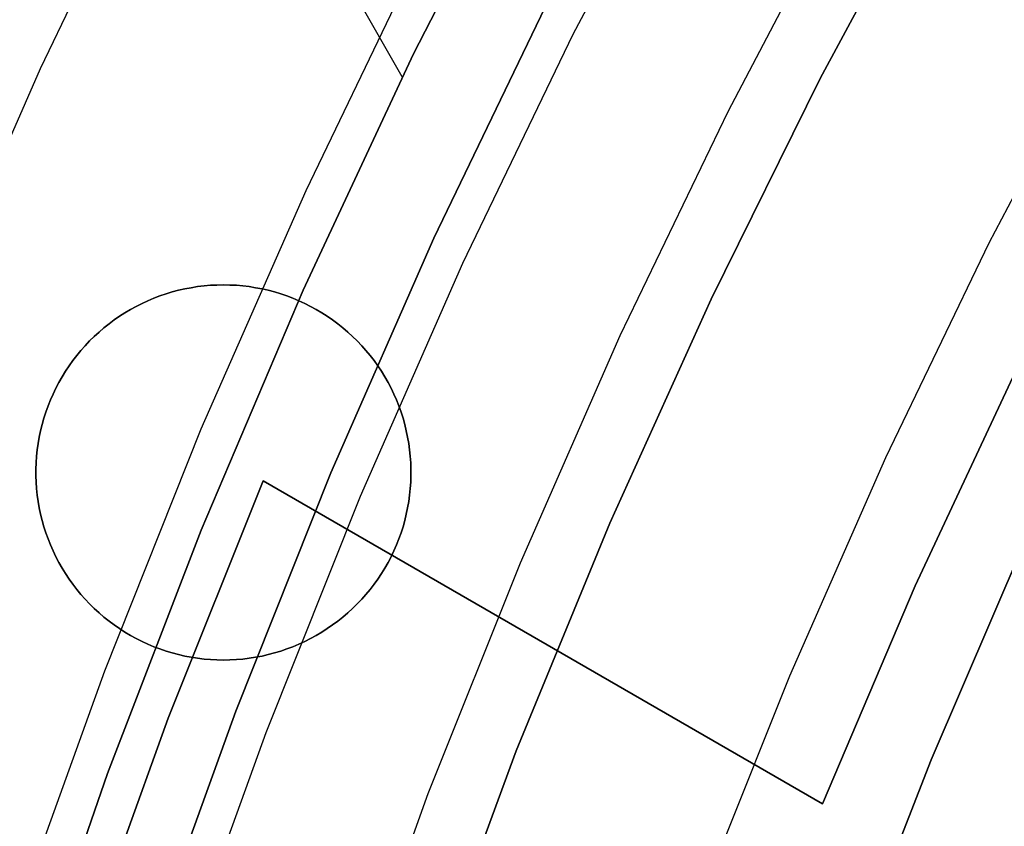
# Model space of a CAD drawing. Header units: millimetres. Extents: x 8929 to 10091, y -2708 to -1691.
# Tile 55 of 196: x 9462.42 to 9468.99, y -2041.34 to -2035.96. Entities that reach past the tile are written whole.
import ezdxf

# ---------------------------------------------------------------- set-up
doc = ezdxf.new("R2010")
doc.units = ezdxf.units.MM
for name, color, linetype in [('1', 7, 'Continuous'), ('COLOR EXT', 7, 'Continuous'), ('luz', 7, 'Continuous'), ('PLASTICO NEGRO', 7, 'Continuous')]:
    doc.layers.add(name, color=color, linetype=linetype)

msp = doc.modelspace()

# ---------------------------------------------------------------- linework, layer by layer
at = {"layer": '1', "color": 7, "true_color": 0xffffff}
for p, q in [((9464.9741, -2036.3414, 34.8035), (9450.9685, -2011.8269, 34.8035)), ((9465.8382, -2034.6397, 70.9035), (9465.0488, -2036.1877, 70.9035)), ((9465.0488, -2036.1877, 76.4035), (9465.8382, -2034.6397, 76.4035)), ((9465.8382, -2034.6397, 34.8035), (9465.0488, -2036.1877, 34.8035)), ((9465.0488, -2036.1877, 42.8035), (9465.8382, -2034.6397, 42.8035)), ((9465.0488, -2036.1877, 73.6535), (9465.8382, -2034.6397, 73.6535)), ((9465.0488, -2036.1877, 38.8035), (9465.8382, -2034.6397, 38.8035)), ((9465.1849, -2037.4165, 69.7042), (9465.9263, -2035.8769, 69.7042)), ((9465.1849, -2037.4165, 53.1532), (9465.9263, -2035.8769, 53.1532)), ((9465.9263, -2035.8769, 61.4287), (9465.1849, -2037.4165, 61.4287)), ((9465.0488, -2036.1877, 70.9035), (9464.3138, -2037.7622, 70.9035)), ((9464.3138, -2037.7622, 76.4035), (9465.0488, -2036.1877, 76.4035)), ((9465.0488, -2036.1877, 34.8035), (9464.3138, -2037.7622, 34.8035)), ((9464.3138, -2037.7622, 42.8035), (9465.0488, -2036.1877, 42.8035)), ((9464.3138, -2037.7622, 73.6535), (9465.0488, -2036.1877, 73.6535)), ((9464.3138, -2037.7622, 38.8035), (9465.0488, -2036.1877, 38.8035)), ((9464.4971, -2038.9807, 69.7042), (9465.1849, -2037.4165, 69.7042)), ((9464.4971, -2038.9807, 53.1532), (9465.1849, -2037.4165, 53.1532)), ((9465.1849, -2037.4165, 61.4287), (9464.4971, -2038.9807, 61.4287)), ((9464.3138, -2037.7622, 70.9035), (9463.6339, -2039.3613, 70.9035)), ((9463.6339, -2039.3613, 76.4035), (9464.3138, -2037.7622, 76.4035)), ((9464.3138, -2037.7622, 34.8035), (9463.6339, -2039.3613, 34.8035)), ((9463.6339, -2039.3613, 42.8035), (9464.3138, -2037.7622, 42.8035)), ((9463.6339, -2039.3613, 73.6535), (9464.3138, -2037.7622, 73.6535)), ((9463.6339, -2039.3613, 38.8035), (9464.3138, -2037.7622, 38.8035)), ((9469.0595, -2038.3043, 206.5665), (9468.3921, -2039.7338, 206.5665)), ((9468.3921, -2039.7338, 208.3851), (9469.0595, -2038.3043, 208.3851)), ((9469.0595, -2038.3043, 207.4758), (9468.3921, -2039.7338, 207.4758)), ((9464.0459, -2039.0328, 206.5665), (9463.4141, -2040.616, 206.5665)), ((9463.4141, -2040.616, 208.3851), (9464.0459, -2039.0328, 208.3851)), ((9464.0459, -2039.0328, 207.4758), (9463.4141, -2040.616, 207.4758)), ((9463.8636, -2040.5678, 69.7042), (9464.4971, -2038.9807, 69.7042)), ((9463.8636, -2040.5678, 53.1532), (9464.4971, -2038.9807, 53.1532)), ((9464.4971, -2038.9807, 61.4287), (9463.8636, -2040.5678, 61.4287)), ((9467.7746, -2041.1855, 206.5665), (9464.0459, -2039.0328, 206.5665)), ((9464.0459, -2039.0328, 208.3851), (9467.7746, -2041.1855, 208.3851)), ((9464.0459, -2039.0328, 208.3851), (9464.0459, -2039.0328, 206.5665)), ((9467.7746, -2041.1855, 207.4758), (9464.0459, -2039.0328, 207.4758)), ((9463.6339, -2039.3613, 70.9035), (9463.01, -2040.983, 70.9035)), ((9463.01, -2040.983, 76.4035), (9463.6339, -2039.3613, 76.4035)), ((9463.6339, -2039.3613, 34.8035), (9463.01, -2040.983, 34.8035)), ((9463.01, -2040.983, 42.8035), (9463.6339, -2039.3613, 42.8035)), ((9463.01, -2040.983, 73.6535), (9463.6339, -2039.3613, 73.6535)), ((9463.01, -2040.983, 38.8035), (9463.6339, -2039.3613, 38.8035)), ((9468.3921, -2039.7338, 206.5665), (9467.7746, -2041.1855, 206.5665)), ((9467.7746, -2041.1855, 208.3851), (9468.3921, -2039.7338, 208.3851)), ((9468.3921, -2039.7338, 207.4758), (9467.7746, -2041.1855, 207.4758)), ((9465.9103, -2040.1091, 206.5665), (9465.9103, -2040.1091, 208.3851)), ((9463.2853, -2042.1758, 69.7042), (9463.8636, -2040.5678, 69.7042)), ((9463.2853, -2042.1758, 53.1532), (9463.8636, -2040.5678, 53.1532)), ((9463.8636, -2040.5678, 61.4287), (9463.2853, -2042.1758, 61.4287)), ((9463.4141, -2040.616, 206.5665), (9462.8369, -2042.2198, 206.5665)), ((9462.8369, -2042.2198, 208.3851), (9463.4141, -2040.616, 208.3851)), ((9463.4141, -2040.616, 207.4758), (9462.8369, -2042.2198, 207.4758)), ((9463.01, -2040.983, 70.9035), (9462.4428, -2042.6255, 70.9035)), ((9462.4428, -2042.6255, 76.4035), (9463.01, -2040.983, 76.4035)), ((9463.01, -2040.983, 34.8035), (9462.4428, -2042.6255, 34.8035)), ((9462.4428, -2042.6255, 42.8035), (9463.01, -2040.983, 42.8035)), ((9462.4428, -2042.6255, 73.6535), (9463.01, -2040.983, 73.6535)), ((9462.4428, -2042.6255, 38.8035), (9463.01, -2040.983, 38.8035)), ((9467.7746, -2041.1855, 206.5665), (9467.7746, -2041.1855, 208.3851))]:
    msp.add_line(p, q, dxfattribs=at)
at = {"layer": '1', "color": 7, "true_color": 0xf4f4f4}
for p, q in [((9468.497, -2040.8915, 206.5665), (9469.1103, -2039.4643, 206.5665)), ((9469.1103, -2039.4643, 208.3851), (9468.497, -2040.8915, 208.3851)), ((9468.497, -2040.8915, 207.4758), (9469.1103, -2039.4643, 207.4758)), ((9467.9332, -2042.3391, 206.5665), (9468.497, -2040.8915, 206.5665)), ((9468.497, -2040.8915, 208.3851), (9467.9332, -2042.3391, 208.3851)), ((9467.9332, -2042.3391, 207.4758), (9468.497, -2040.8915, 207.4758))]:
    msp.add_line(p, q, dxfattribs=at)
at = {"layer": 'COLOR EXT', "color": 30, "true_color": 0xff8d00}
for p, q in [((9463.3999, -2037.7874, 19.5035), (9463.359, -2037.8013, 19.5035)), ((9463.359, -2037.8013, 21.6035), (9463.3999, -2037.7874, 21.6035)), ((9463.3999, -2037.7874, 20.5535), (9463.359, -2037.8013, 20.5535)), ((9463.4412, -2037.7749, 19.5035), (9463.3999, -2037.7874, 19.5035)), ((9463.3999, -2037.7874, 21.6035), (9463.4412, -2037.7749, 21.6035)), ((9463.4412, -2037.7749, 20.5535), (9463.3999, -2037.7874, 20.5535)), ((9463.4829, -2037.7638, 19.5035), (9463.4412, -2037.7749, 19.5035)), ((9463.4412, -2037.7749, 21.6035), (9463.4829, -2037.7638, 21.6035)), ((9463.4829, -2037.7638, 20.5535), (9463.4412, -2037.7749, 20.5535)), ((9463.525, -2037.7542, 19.5035), (9463.4829, -2037.7638, 19.5035)), ((9463.4829, -2037.7638, 21.6035), (9463.525, -2037.7542, 21.6035)), ((9463.525, -2037.7542, 20.5535), (9463.4829, -2037.7638, 20.5535)), ((9463.5673, -2037.7461, 19.5035), (9463.525, -2037.7542, 19.5035)), ((9463.525, -2037.7542, 21.6035), (9463.5673, -2037.7461, 21.6035)), ((9463.5673, -2037.7461, 20.5535), (9463.525, -2037.7542, 20.5535)), ((9463.61, -2037.7394, 19.5035), (9463.5673, -2037.7461, 19.5035)), ((9463.5673, -2037.7461, 21.6035), (9463.61, -2037.7394, 21.6035)), ((9463.61, -2037.7394, 20.5535), (9463.5673, -2037.7461, 20.5535)), ((9463.6528, -2037.7342, 19.5035), (9463.61, -2037.7394, 19.5035)), ((9463.61, -2037.7394, 21.6035), (9463.6528, -2037.7342, 21.6035)), ((9463.6528, -2037.7342, 20.5535), (9463.61, -2037.7394, 20.5535)), ((9463.6958, -2037.7305, 19.5035), (9463.6528, -2037.7342, 19.5035)), ((9463.6528, -2037.7342, 21.6035), (9463.6958, -2037.7305, 21.6035)), ((9463.6958, -2037.7305, 20.5535), (9463.6528, -2037.7342, 20.5535)), ((9463.7389, -2037.7283, 19.5035), (9463.6958, -2037.7305, 19.5035)), ((9463.6958, -2037.7305, 21.6035), (9463.7389, -2037.7283, 21.6035)), ((9463.7389, -2037.7283, 20.5535), (9463.6958, -2037.7305, 20.5535)), ((9463.782, -2037.7275, 19.5035), (9463.7389, -2037.7283, 19.5035)), ((9463.7389, -2037.7283, 21.6035), (9463.782, -2037.7275, 21.6035)), ((9463.782, -2037.7275, 20.5535), (9463.7389, -2037.7283, 20.5535)), ((9463.8252, -2037.7283, 19.5035), (9463.782, -2037.7275, 19.5035)), ((9463.782, -2037.7275, 21.6035), (9463.8252, -2037.7283, 21.6035)), ((9463.782, -2037.7275, 19.5035), (9463.782, -2037.7275, 21.6035)), ((9463.8252, -2037.7283, 20.5535), (9463.782, -2037.7275, 20.5535)), ((9463.8683, -2037.7305, 19.5035), (9463.8252, -2037.7283, 19.5035)), ((9463.8252, -2037.7283, 21.6035), (9463.8683, -2037.7305, 21.6035)), ((9463.8683, -2037.7305, 20.5535), (9463.8252, -2037.7283, 20.5535)), ((9463.9113, -2037.7342, 19.5035), (9463.8683, -2037.7305, 19.5035)), ((9463.8683, -2037.7305, 21.6035), (9463.9113, -2037.7342, 21.6035)), ((9463.9113, -2037.7342, 20.5535), (9463.8683, -2037.7305, 20.5535)), ((9463.9541, -2037.7394, 19.5035), (9463.9113, -2037.7342, 19.5035)), ((9463.9113, -2037.7342, 21.6035), (9463.9541, -2037.7394, 21.6035)), ((9463.9541, -2037.7394, 20.5535), (9463.9113, -2037.7342, 20.5535)), ((9463.9967, -2037.7461, 19.5035), (9463.9541, -2037.7394, 19.5035)), ((9463.9541, -2037.7394, 21.6035), (9463.9967, -2037.7461, 21.6035)), ((9463.9967, -2037.7461, 20.5535), (9463.9541, -2037.7394, 20.5535)), ((9464.0391, -2037.7542, 19.5035), (9463.9967, -2037.7461, 19.5035)), ((9463.9967, -2037.7461, 21.6035), (9464.0391, -2037.7542, 21.6035)), ((9464.0391, -2037.7542, 20.5535), (9463.9967, -2037.7461, 20.5535)), ((9464.0812, -2037.7638, 19.5035), (9464.0391, -2037.7542, 19.5035)), ((9464.0391, -2037.7542, 21.6035), (9464.0812, -2037.7638, 21.6035)), ((9464.0812, -2037.7638, 20.5535), (9464.0391, -2037.7542, 20.5535)), ((9464.1229, -2037.7749, 19.5035), (9464.0812, -2037.7638, 19.5035)), ((9464.0812, -2037.7638, 21.6035), (9464.1229, -2037.7749, 21.6035)), ((9464.1229, -2037.7749, 20.5535), (9464.0812, -2037.7638, 20.5535)), ((9464.1642, -2037.7874, 19.5035), (9464.1229, -2037.7749, 19.5035)), ((9464.1229, -2037.7749, 21.6035), (9464.1642, -2037.7874, 21.6035)), ((9464.1642, -2037.7874, 20.5535), (9464.1229, -2037.7749, 20.5535)), ((9464.205, -2037.8013, 19.5035), (9464.1642, -2037.7874, 19.5035)), ((9464.1642, -2037.7874, 21.6035), (9464.205, -2037.8013, 21.6035)), ((9464.205, -2037.8013, 20.5535), (9464.1642, -2037.7874, 20.5535)), ((9463.2397, -2037.8513, 19.5035), (9463.2011, -2037.8707, 19.5035)), ((9463.2011, -2037.8707, 21.6035), (9463.2397, -2037.8513, 21.6035)), ((9463.2397, -2037.8513, 20.5535), (9463.2011, -2037.8707, 20.5535)), ((9463.2789, -2037.8333, 19.5035), (9463.2397, -2037.8513, 19.5035)), ((9463.2397, -2037.8513, 21.6035), (9463.2789, -2037.8333, 21.6035)), ((9463.2789, -2037.8333, 20.5535), (9463.2397, -2037.8513, 20.5535)), ((9463.3187, -2037.8166, 19.5035), (9463.2789, -2037.8333, 19.5035)), ((9463.2789, -2037.8333, 21.6035), (9463.3187, -2037.8166, 21.6035)), ((9463.3187, -2037.8166, 20.5535), (9463.2789, -2037.8333, 20.5535)), ((9463.359, -2037.8013, 19.5035), (9463.3187, -2037.8166, 19.5035)), ((9463.3187, -2037.8166, 21.6035), (9463.359, -2037.8013, 21.6035)), ((9463.359, -2037.8013, 20.5535), (9463.3187, -2037.8166, 20.5535)), ((9464.2454, -2037.8166, 19.5035), (9464.205, -2037.8013, 19.5035)), ((9464.205, -2037.8013, 21.6035), (9464.2454, -2037.8166, 21.6035)), ((9464.2454, -2037.8166, 20.5535), (9464.205, -2037.8013, 20.5535)), ((9464.2852, -2037.8333, 19.5035), (9464.2454, -2037.8166, 19.5035)), ((9464.2454, -2037.8166, 21.6035), (9464.2852, -2037.8333, 21.6035)), ((9464.2852, -2037.8333, 20.5535), (9464.2454, -2037.8166, 20.5535)), ((9464.3244, -2037.8513, 19.5035), (9464.2852, -2037.8333, 19.5035)), ((9464.2852, -2037.8333, 21.6035), (9464.3244, -2037.8513, 21.6035)), ((9464.3244, -2037.8513, 20.5535), (9464.2852, -2037.8333, 20.5535)), ((9464.3629, -2037.8707, 19.5035), (9464.3244, -2037.8513, 19.5035)), ((9464.3244, -2037.8513, 21.6035), (9464.3629, -2037.8707, 21.6035)), ((9464.3629, -2037.8707, 20.5535), (9464.3244, -2037.8513, 20.5535)), ((9463.1261, -2037.9134, 19.5035), (9463.0898, -2037.9367, 19.5035)), ((9463.0898, -2037.9367, 21.6035), (9463.1261, -2037.9134, 21.6035)), ((9463.1261, -2037.9134, 20.5535), (9463.0898, -2037.9367, 20.5535)), ((9463.1633, -2037.8914, 19.5035), (9463.1261, -2037.9134, 19.5035)), ((9463.1261, -2037.9134, 21.6035), (9463.1633, -2037.8914, 21.6035)), ((9463.1633, -2037.8914, 20.5535), (9463.1261, -2037.9134, 20.5535)), ((9463.2011, -2037.8707, 19.5035), (9463.1633, -2037.8914, 19.5035)), ((9463.1633, -2037.8914, 21.6035), (9463.2011, -2037.8707, 21.6035)), ((9463.2011, -2037.8707, 20.5535), (9463.1633, -2037.8914, 20.5535)), ((9464.4008, -2037.8914, 19.5035), (9464.3629, -2037.8707, 19.5035)), ((9464.3629, -2037.8707, 21.6035), (9464.4008, -2037.8914, 21.6035)), ((9464.4008, -2037.8914, 20.5535), (9464.3629, -2037.8707, 20.5535)), ((9464.4379, -2037.9134, 19.5035), (9464.4008, -2037.8914, 19.5035)), ((9464.4008, -2037.8914, 21.6035), (9464.4379, -2037.9134, 21.6035)), ((9464.4379, -2037.9134, 20.5535), (9464.4008, -2037.8914, 20.5535)), ((9464.4742, -2037.9367, 19.5035), (9464.4379, -2037.9134, 19.5035)), ((9464.4379, -2037.9134, 21.6035), (9464.4742, -2037.9367, 21.6035)), ((9464.4742, -2037.9367, 20.5535), (9464.4379, -2037.9134, 20.5535)), ((9463.0197, -2037.9869, 19.5035), (9462.9859, -2038.0138, 19.5035)), ((9462.9859, -2038.0138, 21.6035), (9463.0197, -2037.9869, 21.6035)), ((9463.0197, -2037.9869, 20.5535), (9462.9859, -2038.0138, 20.5535)), ((9463.0543, -2037.9612, 19.5035), (9463.0197, -2037.9869, 19.5035)), ((9463.0197, -2037.9869, 21.6035), (9463.0543, -2037.9612, 21.6035)), ((9463.0543, -2037.9612, 20.5535), (9463.0197, -2037.9869, 20.5535)), ((9463.0898, -2037.9367, 19.5035), (9463.0543, -2037.9612, 19.5035)), ((9463.0543, -2037.9612, 21.6035), (9463.0898, -2037.9367, 21.6035)), ((9463.0898, -2037.9367, 20.5535), (9463.0543, -2037.9612, 20.5535)), ((9464.5098, -2037.9612, 19.5035), (9464.4742, -2037.9367, 19.5035)), ((9464.4742, -2037.9367, 21.6035), (9464.5098, -2037.9612, 21.6035)), ((9464.5098, -2037.9612, 20.5535), (9464.4742, -2037.9367, 20.5535)), ((9464.5444, -2037.9869, 19.5035), (9464.5098, -2037.9612, 19.5035)), ((9464.5098, -2037.9612, 21.6035), (9464.5444, -2037.9869, 21.6035)), ((9464.5444, -2037.9869, 20.5535), (9464.5098, -2037.9612, 20.5535)), ((9464.5781, -2038.0138, 19.5035), (9464.5444, -2037.9869, 19.5035)), ((9464.5444, -2037.9869, 21.6035), (9464.5781, -2038.0138, 21.6035)), ((9464.5781, -2038.0138, 20.5535), (9464.5444, -2037.9869, 20.5535)), ((9462.9531, -2038.0419, 19.5035), (9462.9213, -2038.0711, 19.5035)), ((9462.9213, -2038.0711, 21.6035), (9462.9531, -2038.0419, 21.6035)), ((9462.9531, -2038.0419, 20.5535), (9462.9213, -2038.0711, 20.5535)), ((9462.9859, -2038.0138, 19.5035), (9462.9531, -2038.0419, 19.5035)), ((9462.9531, -2038.0419, 21.6035), (9462.9859, -2038.0138, 21.6035)), ((9462.9859, -2038.0138, 20.5535), (9462.9531, -2038.0419, 20.5535)), ((9464.6109, -2038.0419, 19.5035), (9464.5781, -2038.0138, 19.5035)), ((9464.5781, -2038.0138, 21.6035), (9464.6109, -2038.0419, 21.6035)), ((9464.6109, -2038.0419, 20.5535), (9464.5781, -2038.0138, 20.5535)), ((9464.6427, -2038.0711, 19.5035), (9464.6109, -2038.0419, 19.5035)), ((9464.6109, -2038.0419, 21.6035), (9464.6427, -2038.0711, 21.6035)), ((9464.6427, -2038.0711, 20.5535), (9464.6109, -2038.0419, 20.5535)), ((9462.8905, -2038.1013, 19.5035), (9462.8608, -2038.1326, 19.5035)), ((9462.8608, -2038.1326, 21.6035), (9462.8905, -2038.1013, 21.6035)), ((9462.8905, -2038.1013, 20.5535), (9462.8608, -2038.1326, 20.5535)), ((9462.9213, -2038.0711, 19.5035), (9462.8905, -2038.1013, 19.5035)), ((9462.8905, -2038.1013, 21.6035), (9462.9213, -2038.0711, 21.6035)), ((9462.9213, -2038.0711, 20.5535), (9462.8905, -2038.1013, 20.5535)), ((9464.6735, -2038.1013, 19.5035), (9464.6427, -2038.0711, 19.5035)), ((9464.6427, -2038.0711, 21.6035), (9464.6735, -2038.1013, 21.6035)), ((9464.6735, -2038.1013, 20.5535), (9464.6427, -2038.0711, 20.5535)), ((9464.7032, -2038.1326, 19.5035), (9464.6735, -2038.1013, 19.5035)), ((9464.6735, -2038.1013, 21.6035), (9464.7032, -2038.1326, 21.6035)), ((9464.7032, -2038.1326, 20.5535), (9464.6735, -2038.1013, 20.5535)), ((9462.8322, -2038.1649, 19.5035), (9462.8047, -2038.1982, 19.5035)), ((9462.8047, -2038.1982, 21.6035), (9462.8322, -2038.1649, 21.6035)), ((9462.8322, -2038.1649, 20.5535), (9462.8047, -2038.1982, 20.5535)), ((9462.8608, -2038.1326, 19.5035), (9462.8322, -2038.1649, 19.5035)), ((9462.8322, -2038.1649, 21.6035), (9462.8608, -2038.1326, 21.6035)), ((9462.8608, -2038.1326, 20.5535), (9462.8322, -2038.1649, 20.5535)), ((9464.7318, -2038.1649, 19.5035), (9464.7032, -2038.1326, 19.5035)), ((9464.7032, -2038.1326, 21.6035), (9464.7318, -2038.1649, 21.6035)), ((9464.7318, -2038.1649, 20.5535), (9464.7032, -2038.1326, 20.5535)), ((9464.7593, -2038.1982, 19.5035), (9464.7318, -2038.1649, 19.5035)), ((9464.7318, -2038.1649, 21.6035), (9464.7593, -2038.1982, 21.6035)), ((9464.7593, -2038.1982, 20.5535), (9464.7318, -2038.1649, 20.5535)), ((9462.7784, -2038.2324, 19.5035), (9462.7533, -2038.2674, 19.5035)), ((9462.7533, -2038.2674, 21.6035), (9462.7784, -2038.2324, 21.6035)), ((9462.7784, -2038.2324, 20.5535), (9462.7533, -2038.2674, 20.5535)), ((9462.8047, -2038.1982, 19.5035), (9462.7784, -2038.2324, 19.5035)), ((9462.7784, -2038.2324, 21.6035), (9462.8047, -2038.1982, 21.6035)), ((9462.8047, -2038.1982, 20.5535), (9462.7784, -2038.2324, 20.5535)), ((9464.7856, -2038.2324, 19.5035), (9464.7593, -2038.1982, 19.5035)), ((9464.7593, -2038.1982, 21.6035), (9464.7856, -2038.2324, 21.6035)), ((9464.7856, -2038.2324, 20.5535), (9464.7593, -2038.1982, 20.5535)), ((9464.8108, -2038.2674, 19.5035), (9464.7856, -2038.2324, 19.5035)), ((9464.7856, -2038.2324, 21.6035), (9464.8108, -2038.2674, 21.6035)), ((9464.8108, -2038.2674, 20.5535), (9464.7856, -2038.2324, 20.5535)), ((9462.7294, -2038.3034, 19.5035), (9462.7068, -2038.3401, 19.5035)), ((9462.7068, -2038.3401, 21.6035), (9462.7294, -2038.3034, 21.6035)), ((9462.7294, -2038.3034, 20.5535), (9462.7068, -2038.3401, 20.5535)), ((9462.7533, -2038.2674, 19.5035), (9462.7294, -2038.3034, 19.5035)), ((9462.7294, -2038.3034, 21.6035), (9462.7533, -2038.2674, 21.6035)), ((9462.7533, -2038.2674, 20.5535), (9462.7294, -2038.3034, 20.5535)), ((9464.8347, -2038.3034, 19.5035), (9464.8108, -2038.2674, 19.5035)), ((9464.8108, -2038.2674, 21.6035), (9464.8347, -2038.3034, 21.6035)), ((9464.8347, -2038.3034, 20.5535), (9464.8108, -2038.2674, 20.5535)), ((9464.8573, -2038.3401, 19.5035), (9464.8347, -2038.3034, 19.5035)), ((9464.8347, -2038.3034, 21.6035), (9464.8573, -2038.3401, 21.6035)), ((9464.8573, -2038.3401, 20.5535), (9464.8347, -2038.3034, 20.5535)), ((9462.6854, -2038.3776, 19.5035), (9462.6653, -2038.4158, 19.5035)), ((9462.6653, -2038.4158, 21.6035), (9462.6854, -2038.3776, 21.6035)), ((9462.6854, -2038.3776, 20.5535), (9462.6653, -2038.4158, 20.5535)), ((9462.7068, -2038.3401, 19.5035), (9462.6854, -2038.3776, 19.5035)), ((9462.6854, -2038.3776, 21.6035), (9462.7068, -2038.3401, 21.6035)), ((9462.7068, -2038.3401, 20.5535), (9462.6854, -2038.3776, 20.5535)), ((9464.8787, -2038.3776, 19.5035), (9464.8573, -2038.3401, 19.5035)), ((9464.8573, -2038.3401, 21.6035), (9464.8787, -2038.3776, 21.6035)), ((9464.8787, -2038.3776, 20.5535), (9464.8573, -2038.3401, 20.5535)), ((9464.8987, -2038.4158, 19.5035), (9464.8787, -2038.3776, 19.5035)), ((9464.8787, -2038.3776, 21.6035), (9464.8987, -2038.4158, 21.6035)), ((9464.8987, -2038.4158, 20.5535), (9464.8787, -2038.3776, 20.5535)), ((9462.6653, -2038.4158, 19.5035), (9462.6466, -2038.4547, 19.5035)), ((9462.6466, -2038.4547, 21.6035), (9462.6653, -2038.4158, 21.6035)), ((9462.6653, -2038.4158, 20.5535), (9462.6466, -2038.4547, 20.5535)), ((9464.9174, -2038.4547, 19.5035), (9464.8987, -2038.4158, 19.5035)), ((9464.8987, -2038.4158, 21.6035), (9464.9174, -2038.4547, 21.6035)), ((9464.9174, -2038.4547, 20.5535), (9464.8987, -2038.4158, 20.5535)), ((9462.6293, -2038.4942, 19.5035), (9462.6133, -2038.5343, 19.5035)), ((9462.6133, -2038.5343, 21.6035), (9462.6293, -2038.4942, 21.6035)), ((9462.6293, -2038.4942, 20.5535), (9462.6133, -2038.5343, 20.5535)), ((9462.6466, -2038.4547, 19.5035), (9462.6293, -2038.4942, 19.5035)), ((9462.6293, -2038.4942, 21.6035), (9462.6466, -2038.4547, 21.6035)), ((9462.6466, -2038.4547, 20.5535), (9462.6293, -2038.4942, 20.5535)), ((9464.9348, -2038.4942, 19.5035), (9464.9174, -2038.4547, 19.5035)), ((9464.9174, -2038.4547, 21.6035), (9464.9348, -2038.4942, 21.6035)), ((9464.9348, -2038.4942, 20.5535), (9464.9174, -2038.4547, 20.5535)), ((9464.9508, -2038.5343, 19.5035), (9464.9348, -2038.4942, 19.5035)), ((9464.9348, -2038.4942, 21.6035), (9464.9508, -2038.5343, 21.6035)), ((9464.9508, -2038.5343, 20.5535), (9464.9348, -2038.4942, 20.5535)), ((9462.5987, -2038.5749, 19.5035), (9462.5855, -2038.616, 19.5035)), ((9462.5855, -2038.616, 21.6035), (9462.5987, -2038.5749, 21.6035)), ((9462.5987, -2038.5749, 20.5535), (9462.5855, -2038.616, 20.5535)), ((9462.6133, -2038.5343, 19.5035), (9462.5987, -2038.5749, 19.5035)), ((9462.5987, -2038.5749, 21.6035), (9462.6133, -2038.5343, 21.6035)), ((9462.6133, -2038.5343, 20.5535), (9462.5987, -2038.5749, 20.5535)), ((9464.9654, -2038.5749, 19.5035), (9464.9508, -2038.5343, 19.5035)), ((9464.9508, -2038.5343, 21.6035), (9464.9654, -2038.5749, 21.6035)), ((9464.9654, -2038.5749, 20.5535), (9464.9508, -2038.5343, 20.5535)), ((9464.9786, -2038.616, 19.5035), (9464.9654, -2038.5749, 19.5035)), ((9464.9654, -2038.5749, 21.6035), (9464.9786, -2038.616, 21.6035)), ((9464.9786, -2038.616, 20.5535), (9464.9654, -2038.5749, 20.5535)), ((9462.5855, -2038.616, 19.5035), (9462.5737, -2038.6575, 19.5035)), ((9462.5737, -2038.6575, 21.6035), (9462.5855, -2038.616, 21.6035)), ((9462.5855, -2038.616, 20.5535), (9462.5737, -2038.6575, 20.5535)), ((9464.9904, -2038.6575, 19.5035), (9464.9786, -2038.616, 19.5035)), ((9464.9786, -2038.616, 21.6035), (9464.9904, -2038.6575, 21.6035)), ((9464.9904, -2038.6575, 20.5535), (9464.9786, -2038.616, 20.5535)), ((9462.5634, -2038.6994, 19.5035), (9462.5545, -2038.7416, 19.5035)), ((9462.5545, -2038.7416, 21.6035), (9462.5634, -2038.6994, 21.6035)), ((9462.5634, -2038.6994, 20.5535), (9462.5545, -2038.7416, 20.5535)), ((9462.5737, -2038.6575, 19.5035), (9462.5634, -2038.6994, 19.5035)), ((9462.5634, -2038.6994, 21.6035), (9462.5737, -2038.6575, 21.6035)), ((9462.5737, -2038.6575, 20.5535), (9462.5634, -2038.6994, 20.5535)), ((9465.0007, -2038.6994, 19.5035), (9464.9904, -2038.6575, 19.5035)), ((9464.9904, -2038.6575, 21.6035), (9465.0007, -2038.6994, 21.6035)), ((9465.0007, -2038.6994, 20.5535), (9464.9904, -2038.6575, 20.5535)), ((9465.0096, -2038.7416, 19.5035), (9465.0007, -2038.6994, 19.5035)), ((9465.0007, -2038.6994, 21.6035), (9465.0096, -2038.7416, 21.6035)), ((9465.0096, -2038.7416, 20.5535), (9465.0007, -2038.6994, 20.5535)), ((9462.5545, -2038.7416, 19.5035), (9462.5471, -2038.7841, 19.5035)), ((9462.5471, -2038.7841, 21.6035), (9462.5545, -2038.7416, 21.6035)), ((9462.5545, -2038.7416, 20.5535), (9462.5471, -2038.7841, 20.5535)), ((9465.017, -2038.7841, 19.5035), (9465.0096, -2038.7416, 19.5035)), ((9465.0096, -2038.7416, 21.6035), (9465.017, -2038.7841, 21.6035)), ((9465.017, -2038.7841, 20.5535), (9465.0096, -2038.7416, 20.5535)), ((9462.5411, -2038.8269, 19.5035), (9462.5367, -2038.8698, 19.5035)), ((9462.5367, -2038.8698, 21.6035), (9462.5411, -2038.8269, 21.6035)), ((9462.5411, -2038.8269, 20.5535), (9462.5367, -2038.8698, 20.5535)), ((9462.5471, -2038.7841, 19.5035), (9462.5411, -2038.8269, 19.5035)), ((9462.5411, -2038.8269, 21.6035), (9462.5471, -2038.7841, 21.6035)), ((9462.5471, -2038.7841, 20.5535), (9462.5411, -2038.8269, 20.5535)), ((9465.0229, -2038.8269, 19.5035), (9465.017, -2038.7841, 19.5035)), ((9465.017, -2038.7841, 21.6035), (9465.0229, -2038.8269, 21.6035)), ((9465.0229, -2038.8269, 20.5535), (9465.017, -2038.7841, 20.5535)), ((9465.0274, -2038.8698, 19.5035), (9465.0229, -2038.8269, 19.5035)), ((9465.0229, -2038.8269, 21.6035), (9465.0274, -2038.8698, 21.6035)), ((9465.0274, -2038.8698, 20.5535), (9465.0229, -2038.8269, 20.5535)), ((9462.5367, -2038.8698, 19.5035), (9462.5337, -2038.9128, 19.5035)), ((9462.5337, -2038.9128, 21.6035), (9462.5367, -2038.8698, 21.6035)), ((9462.5367, -2038.8698, 20.5535), (9462.5337, -2038.9128, 20.5535)), ((9465.0304, -2038.9128, 19.5035), (9465.0274, -2038.8698, 19.5035)), ((9465.0274, -2038.8698, 21.6035), (9465.0304, -2038.9128, 21.6035)), ((9465.0304, -2038.9128, 20.5535), (9465.0274, -2038.8698, 20.5535)), ((9462.5337, -2038.9128, 19.5035), (9462.5322, -2038.9559, 19.5035)), ((9462.5322, -2038.9559, 21.6035), (9462.5337, -2038.9128, 21.6035)), ((9462.5337, -2038.9128, 20.5535), (9462.5322, -2038.9559, 20.5535)), ((9462.5322, -2038.9559, 19.5035), (9462.5322, -2038.9991, 19.5035)), ((9462.5322, -2038.9991, 21.6035), (9462.5322, -2038.9559, 21.6035)), ((9462.5322, -2038.9559, 20.5535), (9462.5322, -2038.9991, 20.5535)), ((9465.0318, -2038.9559, 19.5035), (9465.0304, -2038.9128, 19.5035)), ((9465.0304, -2038.9128, 21.6035), (9465.0318, -2038.9559, 21.6035)), ((9465.0318, -2038.9559, 20.5535), (9465.0304, -2038.9128, 20.5535)), ((9465.0318, -2038.9991, 19.5035), (9465.0318, -2038.9559, 19.5035)), ((9465.0318, -2038.9559, 21.6035), (9465.0318, -2038.9991, 21.6035)), ((9465.0318, -2038.9991, 20.5535), (9465.0318, -2038.9559, 20.5535)), ((9462.532, -2038.9775, 19.5035), (9462.532, -2038.9775, 21.6035)), ((9462.5322, -2038.9991, 19.5035), (9462.5337, -2039.0422, 19.5035)), ((9462.5337, -2039.0422, 21.6035), (9462.5322, -2038.9991, 21.6035)), ((9462.5322, -2038.9991, 20.5535), (9462.5337, -2039.0422, 20.5535)), ((9465.0304, -2039.0422, 19.5035), (9465.0318, -2038.9991, 19.5035)), ((9465.0318, -2038.9991, 21.6035), (9465.0304, -2039.0422, 21.6035)), ((9465.0304, -2039.0422, 20.5535), (9465.0318, -2038.9991, 20.5535)), ((9465.032, -2038.9775, 19.5035), (9465.032, -2038.9775, 21.6035)), ((9462.5337, -2039.0422, 19.5035), (9462.5367, -2039.0853, 19.5035)), ((9462.5367, -2039.0853, 21.6035), (9462.5337, -2039.0422, 21.6035)), ((9462.5337, -2039.0422, 20.5535), (9462.5367, -2039.0853, 20.5535)), ((9462.5367, -2039.0853, 19.5035), (9462.5411, -2039.1282, 19.5035)), ((9462.5411, -2039.1282, 21.6035), (9462.5367, -2039.0853, 21.6035)), ((9462.5367, -2039.0853, 20.5535), (9462.5411, -2039.1282, 20.5535)), ((9465.0229, -2039.1282, 19.5035), (9465.0274, -2039.0853, 19.5035)), ((9465.0274, -2039.0853, 21.6035), (9465.0229, -2039.1282, 21.6035)), ((9465.0229, -2039.1282, 20.5535), (9465.0274, -2039.0853, 20.5535)), ((9465.0274, -2039.0853, 19.5035), (9465.0304, -2039.0422, 19.5035)), ((9465.0304, -2039.0422, 21.6035), (9465.0274, -2039.0853, 21.6035)), ((9465.0274, -2039.0853, 20.5535), (9465.0304, -2039.0422, 20.5535)), ((9462.5411, -2039.1282, 19.5035), (9462.5471, -2039.1709, 19.5035)), ((9462.5471, -2039.1709, 21.6035), (9462.5411, -2039.1282, 21.6035)), ((9462.5411, -2039.1282, 20.5535), (9462.5471, -2039.1709, 20.5535)), ((9465.017, -2039.1709, 19.5035), (9465.0229, -2039.1282, 19.5035)), ((9465.0229, -2039.1282, 21.6035), (9465.017, -2039.1709, 21.6035)), ((9465.017, -2039.1709, 20.5535), (9465.0229, -2039.1282, 20.5535)), ((9462.5471, -2039.1709, 19.5035), (9462.5545, -2039.2134, 19.5035)), ((9462.5545, -2039.2134, 21.6035), (9462.5471, -2039.1709, 21.6035)), ((9462.5471, -2039.1709, 20.5535), (9462.5545, -2039.2134, 20.5535)), ((9462.5545, -2039.2134, 19.5035), (9462.5634, -2039.2557, 19.5035)), ((9462.5634, -2039.2557, 21.6035), (9462.5545, -2039.2134, 21.6035)), ((9462.5545, -2039.2134, 20.5535), (9462.5634, -2039.2557, 20.5535)), ((9465.0007, -2039.2557, 19.5035), (9465.0096, -2039.2134, 19.5035)), ((9465.0096, -2039.2134, 21.6035), (9465.0007, -2039.2557, 21.6035)), ((9465.0007, -2039.2557, 20.5535), (9465.0096, -2039.2134, 20.5535)), ((9465.0096, -2039.2134, 19.5035), (9465.017, -2039.1709, 19.5035)), ((9465.017, -2039.1709, 21.6035), (9465.0096, -2039.2134, 21.6035)), ((9465.0096, -2039.2134, 20.5535), (9465.017, -2039.1709, 20.5535)), ((9462.5634, -2039.2557, 19.5035), (9462.5737, -2039.2976, 19.5035)), ((9462.5737, -2039.2976, 21.6035), (9462.5634, -2039.2557, 21.6035)), ((9462.5634, -2039.2557, 20.5535), (9462.5737, -2039.2976, 20.5535)), ((9462.5737, -2039.2976, 19.5035), (9462.5855, -2039.3391, 19.5035)), ((9462.5855, -2039.3391, 21.6035), (9462.5737, -2039.2976, 21.6035)), ((9462.5737, -2039.2976, 20.5535), (9462.5855, -2039.3391, 20.5535)), ((9464.9786, -2039.3391, 19.5035), (9464.9904, -2039.2976, 19.5035)), ((9464.9904, -2039.2976, 21.6035), (9464.9786, -2039.3391, 21.6035)), ((9464.9786, -2039.3391, 20.5535), (9464.9904, -2039.2976, 20.5535)), ((9464.9904, -2039.2976, 19.5035), (9465.0007, -2039.2557, 19.5035)), ((9465.0007, -2039.2557, 21.6035), (9464.9904, -2039.2976, 21.6035)), ((9464.9904, -2039.2976, 20.5535), (9465.0007, -2039.2557, 20.5535)), ((9462.5855, -2039.3391, 19.5035), (9462.5987, -2039.3802, 19.5035)), ((9462.5987, -2039.3802, 21.6035), (9462.5855, -2039.3391, 21.6035)), ((9462.5855, -2039.3391, 20.5535), (9462.5987, -2039.3802, 20.5535)), ((9464.9654, -2039.3802, 19.5035), (9464.9786, -2039.3391, 19.5035)), ((9464.9786, -2039.3391, 21.6035), (9464.9654, -2039.3802, 21.6035)), ((9464.9654, -2039.3802, 20.5535), (9464.9786, -2039.3391, 20.5535)), ((9462.5987, -2039.3802, 19.5035), (9462.6133, -2039.4208, 19.5035)), ((9462.6133, -2039.4208, 21.6035), (9462.5987, -2039.3802, 21.6035)), ((9462.5987, -2039.3802, 20.5535), (9462.6133, -2039.4208, 20.5535)), ((9462.6133, -2039.4208, 19.5035), (9462.6293, -2039.4609, 19.5035)), ((9462.6293, -2039.4609, 21.6035), (9462.6133, -2039.4208, 21.6035)), ((9462.6133, -2039.4208, 20.5535), (9462.6293, -2039.4609, 20.5535)), ((9464.9348, -2039.4609, 19.5035), (9464.9508, -2039.4208, 19.5035)), ((9464.9508, -2039.4208, 21.6035), (9464.9348, -2039.4609, 21.6035)), ((9464.9348, -2039.4609, 20.5535), (9464.9508, -2039.4208, 20.5535)), ((9464.9508, -2039.4208, 19.5035), (9464.9654, -2039.3802, 19.5035)), ((9464.9654, -2039.3802, 21.6035), (9464.9508, -2039.4208, 21.6035)), ((9464.9508, -2039.4208, 20.5535), (9464.9654, -2039.3802, 20.5535)), ((9462.6293, -2039.4609, 19.5035), (9462.6466, -2039.5004, 19.5035)), ((9462.6466, -2039.5004, 21.6035), (9462.6293, -2039.4609, 21.6035)), ((9462.6293, -2039.4609, 20.5535), (9462.6466, -2039.5004, 20.5535)), ((9464.9174, -2039.5004, 19.5035), (9464.9348, -2039.4609, 19.5035)), ((9464.9348, -2039.4609, 21.6035), (9464.9174, -2039.5004, 21.6035)), ((9464.9174, -2039.5004, 20.5535), (9464.9348, -2039.4609, 20.5535)), ((9462.6466, -2039.5004, 19.5035), (9462.6653, -2039.5392, 19.5035)), ((9462.6653, -2039.5392, 21.6035), (9462.6466, -2039.5004, 21.6035)), ((9462.6466, -2039.5004, 20.5535), (9462.6653, -2039.5392, 20.5535)), ((9462.6653, -2039.5392, 19.5035), (9462.6854, -2039.5774, 19.5035)), ((9462.6854, -2039.5774, 21.6035), (9462.6653, -2039.5392, 21.6035)), ((9462.6653, -2039.5392, 20.5535), (9462.6854, -2039.5774, 20.5535)), ((9464.8787, -2039.5774, 19.5035), (9464.8987, -2039.5392, 19.5035)), ((9464.8987, -2039.5392, 21.6035), (9464.8787, -2039.5774, 21.6035)), ((9464.8787, -2039.5774, 20.5535), (9464.8987, -2039.5392, 20.5535)), ((9464.8987, -2039.5392, 19.5035), (9464.9174, -2039.5004, 19.5035)), ((9464.9174, -2039.5004, 21.6035), (9464.8987, -2039.5392, 21.6035)), ((9464.8987, -2039.5392, 20.5535), (9464.9174, -2039.5004, 20.5535)), ((9462.6854, -2039.5774, 19.5035), (9462.7068, -2039.6149, 19.5035)), ((9462.7068, -2039.6149, 21.6035), (9462.6854, -2039.5774, 21.6035)), ((9462.6854, -2039.5774, 20.5535), (9462.7068, -2039.6149, 20.5535)), ((9462.7068, -2039.6149, 19.5035), (9462.7294, -2039.6517, 19.5035)), ((9462.7294, -2039.6517, 21.6035), (9462.7068, -2039.6149, 21.6035)), ((9462.7068, -2039.6149, 20.5535), (9462.7294, -2039.6517, 20.5535)), ((9464.8347, -2039.6517, 19.5035), (9464.8573, -2039.6149, 19.5035)), ((9464.8573, -2039.6149, 21.6035), (9464.8347, -2039.6517, 21.6035)), ((9464.8347, -2039.6517, 20.5535), (9464.8573, -2039.6149, 20.5535)), ((9464.8573, -2039.6149, 19.5035), (9464.8787, -2039.5774, 19.5035)), ((9464.8787, -2039.5774, 21.6035), (9464.8573, -2039.6149, 21.6035)), ((9464.8573, -2039.6149, 20.5535), (9464.8787, -2039.5774, 20.5535)), ((9462.7294, -2039.6517, 19.5035), (9462.7533, -2039.6876, 19.5035)), ((9462.7533, -2039.6876, 21.6035), (9462.7294, -2039.6517, 21.6035)), ((9462.7294, -2039.6517, 20.5535), (9462.7533, -2039.6876, 20.5535)), ((9462.7533, -2039.6876, 19.5035), (9462.7784, -2039.7227, 19.5035)), ((9462.7784, -2039.7227, 21.6035), (9462.7533, -2039.6876, 21.6035)), ((9462.7533, -2039.6876, 20.5535), (9462.7784, -2039.7227, 20.5535)), ((9464.7856, -2039.7227, 19.5035), (9464.8108, -2039.6876, 19.5035)), ((9464.8108, -2039.6876, 21.6035), (9464.7856, -2039.7227, 21.6035)), ((9464.7856, -2039.7227, 20.5535), (9464.8108, -2039.6876, 20.5535)), ((9464.8108, -2039.6876, 19.5035), (9464.8347, -2039.6517, 19.5035)), ((9464.8347, -2039.6517, 21.6035), (9464.8108, -2039.6876, 21.6035)), ((9464.8108, -2039.6876, 20.5535), (9464.8347, -2039.6517, 20.5535)), ((9462.7784, -2039.7227, 19.5035), (9462.8047, -2039.7569, 19.5035)), ((9462.8047, -2039.7569, 21.6035), (9462.7784, -2039.7227, 21.6035)), ((9462.7784, -2039.7227, 20.5535), (9462.8047, -2039.7569, 20.5535)), ((9462.8047, -2039.7569, 19.5035), (9462.8322, -2039.7902, 19.5035)), ((9462.8322, -2039.7902, 21.6035), (9462.8047, -2039.7569, 21.6035)), ((9462.8047, -2039.7569, 20.5535), (9462.8322, -2039.7902, 20.5535)), ((9464.7318, -2039.7902, 19.5035), (9464.7593, -2039.7569, 19.5035)), ((9464.7593, -2039.7569, 21.6035), (9464.7318, -2039.7902, 21.6035)), ((9464.7318, -2039.7902, 20.5535), (9464.7593, -2039.7569, 20.5535)), ((9464.7593, -2039.7569, 19.5035), (9464.7856, -2039.7227, 19.5035)), ((9464.7856, -2039.7227, 21.6035), (9464.7593, -2039.7569, 21.6035)), ((9464.7593, -2039.7569, 20.5535), (9464.7856, -2039.7227, 20.5535)), ((9462.8322, -2039.7902, 19.5035), (9462.8608, -2039.8225, 19.5035)), ((9462.8608, -2039.8225, 21.6035), (9462.8322, -2039.7902, 21.6035)), ((9462.8322, -2039.7902, 20.5535), (9462.8608, -2039.8225, 20.5535)), ((9462.8608, -2039.8225, 19.5035), (9462.8905, -2039.8537, 19.5035)), ((9462.8905, -2039.8537, 21.6035), (9462.8608, -2039.8225, 21.6035)), ((9462.8608, -2039.8225, 20.5535), (9462.8905, -2039.8537, 20.5535)), ((9464.6735, -2039.8537, 19.5035), (9464.7032, -2039.8225, 19.5035)), ((9464.7032, -2039.8225, 21.6035), (9464.6735, -2039.8537, 21.6035)), ((9464.6735, -2039.8537, 20.5535), (9464.7032, -2039.8225, 20.5535)), ((9464.7032, -2039.8225, 19.5035), (9464.7318, -2039.7902, 19.5035)), ((9464.7318, -2039.7902, 21.6035), (9464.7032, -2039.8225, 21.6035)), ((9464.7032, -2039.8225, 20.5535), (9464.7318, -2039.7902, 20.5535)), ((9462.8905, -2039.8537, 19.5035), (9462.9213, -2039.884, 19.5035)), ((9462.9213, -2039.884, 21.6035), (9462.8905, -2039.8537, 21.6035)), ((9462.8905, -2039.8537, 20.5535), (9462.9213, -2039.884, 20.5535)), ((9462.9213, -2039.884, 19.5035), (9462.9531, -2039.9132, 19.5035)), ((9462.9531, -2039.9132, 21.6035), (9462.9213, -2039.884, 21.6035)), ((9462.9213, -2039.884, 20.5535), (9462.9531, -2039.9132, 20.5535)), ((9464.6109, -2039.9132, 19.5035), (9464.6427, -2039.884, 19.5035)), ((9464.6427, -2039.884, 21.6035), (9464.6109, -2039.9132, 21.6035)), ((9464.6109, -2039.9132, 20.5535), (9464.6427, -2039.884, 20.5535)), ((9464.6427, -2039.884, 19.5035), (9464.6735, -2039.8537, 19.5035)), ((9464.6735, -2039.8537, 21.6035), (9464.6427, -2039.884, 21.6035)), ((9464.6427, -2039.884, 20.5535), (9464.6735, -2039.8537, 20.5535)), ((9462.9531, -2039.9132, 19.5035), (9462.9859, -2039.9412, 19.5035)), ((9462.9859, -2039.9412, 21.6035), (9462.9531, -2039.9132, 21.6035)), ((9462.9531, -2039.9132, 20.5535), (9462.9859, -2039.9412, 20.5535)), ((9462.9859, -2039.9412, 19.5035), (9463.0197, -2039.9681, 19.5035)), ((9463.0197, -2039.9681, 21.6035), (9462.9859, -2039.9412, 21.6035)), ((9462.9859, -2039.9412, 20.5535), (9463.0197, -2039.9681, 20.5535)), ((9464.5444, -2039.9681, 19.5035), (9464.5781, -2039.9412, 19.5035)), ((9464.5781, -2039.9412, 21.6035), (9464.5444, -2039.9681, 21.6035)), ((9464.5444, -2039.9681, 20.5535), (9464.5781, -2039.9412, 20.5535)), ((9464.5781, -2039.9412, 19.5035), (9464.6109, -2039.9132, 19.5035)), ((9464.6109, -2039.9132, 21.6035), (9464.5781, -2039.9412, 21.6035)), ((9464.5781, -2039.9412, 20.5535), (9464.6109, -2039.9132, 20.5535)), ((9463.0197, -2039.9681, 19.5035), (9463.0543, -2039.9938, 19.5035)), ((9463.0543, -2039.9938, 21.6035), (9463.0197, -2039.9681, 21.6035)), ((9463.0197, -2039.9681, 20.5535), (9463.0543, -2039.9938, 20.5535)), ((9463.0543, -2039.9938, 19.5035), (9463.0898, -2040.0184, 19.5035)), ((9463.0898, -2040.0184, 21.6035), (9463.0543, -2039.9938, 21.6035)), ((9463.0543, -2039.9938, 20.5535), (9463.0898, -2040.0184, 20.5535)), ((9463.0898, -2040.0184, 19.5035), (9463.1261, -2040.0416, 19.5035)), ((9463.1261, -2040.0416, 21.6035), (9463.0898, -2040.0184, 21.6035)), ((9463.0898, -2040.0184, 20.5535), (9463.1261, -2040.0416, 20.5535)), ((9464.4379, -2040.0416, 19.5035), (9464.4742, -2040.0184, 19.5035)), ((9464.4742, -2040.0184, 21.6035), (9464.4379, -2040.0416, 21.6035)), ((9464.4379, -2040.0416, 20.5535), (9464.4742, -2040.0184, 20.5535)), ((9464.4742, -2040.0184, 19.5035), (9464.5098, -2039.9938, 19.5035)), ((9464.5098, -2039.9938, 21.6035), (9464.4742, -2040.0184, 21.6035)), ((9464.4742, -2040.0184, 20.5535), (9464.5098, -2039.9938, 20.5535)), ((9464.5098, -2039.9938, 19.5035), (9464.5444, -2039.9681, 19.5035)), ((9464.5444, -2039.9681, 21.6035), (9464.5098, -2039.9938, 21.6035)), ((9464.5098, -2039.9938, 20.5535), (9464.5444, -2039.9681, 20.5535)), ((9463.1261, -2040.0416, 19.5035), (9463.1633, -2040.0636, 19.5035)), ((9463.1633, -2040.0636, 21.6035), (9463.1261, -2040.0416, 21.6035)), ((9463.1261, -2040.0416, 20.5535), (9463.1633, -2040.0636, 20.5535)), ((9463.1633, -2040.0636, 19.5035), (9463.2011, -2040.0843, 19.5035)), ((9463.2011, -2040.0843, 21.6035), (9463.1633, -2040.0636, 21.6035)), ((9463.1633, -2040.0636, 20.5535), (9463.2011, -2040.0843, 20.5535)), ((9463.2011, -2040.0843, 19.5035), (9463.2397, -2040.1037, 19.5035)), ((9463.2397, -2040.1037, 21.6035), (9463.2011, -2040.0843, 21.6035)), ((9463.2011, -2040.0843, 20.5535), (9463.2397, -2040.1037, 20.5535)), ((9464.3244, -2040.1037, 19.5035), (9464.3629, -2040.0843, 19.5035)), ((9464.3629, -2040.0843, 21.6035), (9464.3244, -2040.1037, 21.6035)), ((9464.3244, -2040.1037, 20.5535), (9464.3629, -2040.0843, 20.5535)), ((9464.3629, -2040.0843, 19.5035), (9464.4008, -2040.0636, 19.5035)), ((9464.4008, -2040.0636, 21.6035), (9464.3629, -2040.0843, 21.6035)), ((9464.3629, -2040.0843, 20.5535), (9464.4008, -2040.0636, 20.5535)), ((9464.4008, -2040.0636, 19.5035), (9464.4379, -2040.0416, 19.5035)), ((9464.4379, -2040.0416, 21.6035), (9464.4008, -2040.0636, 21.6035)), ((9464.4008, -2040.0636, 20.5535), (9464.4379, -2040.0416, 20.5535)), ((9463.2397, -2040.1037, 19.5035), (9463.2789, -2040.1218, 19.5035)), ((9463.2789, -2040.1218, 21.6035), (9463.2397, -2040.1037, 21.6035)), ((9463.2397, -2040.1037, 20.5535), (9463.2789, -2040.1218, 20.5535)), ((9463.2789, -2040.1218, 19.5035), (9463.3187, -2040.1385, 19.5035)), ((9463.3187, -2040.1385, 21.6035), (9463.2789, -2040.1218, 21.6035)), ((9463.2789, -2040.1218, 20.5535), (9463.3187, -2040.1385, 20.5535)), ((9463.3187, -2040.1385, 19.5035), (9463.359, -2040.1538, 19.5035)), ((9463.359, -2040.1538, 21.6035), (9463.3187, -2040.1385, 21.6035)), ((9463.3187, -2040.1385, 20.5535), (9463.359, -2040.1538, 20.5535)), ((9463.359, -2040.1538, 19.5035), (9463.3999, -2040.1677, 19.5035)), ((9463.3999, -2040.1677, 21.6035), (9463.359, -2040.1538, 21.6035)), ((9463.359, -2040.1538, 20.5535), (9463.3999, -2040.1677, 20.5535)), ((9464.1642, -2040.1677, 19.5035), (9464.205, -2040.1538, 19.5035)), ((9464.205, -2040.1538, 21.6035), (9464.1642, -2040.1677, 21.6035)), ((9464.1642, -2040.1677, 20.5535), (9464.205, -2040.1538, 20.5535)), ((9464.205, -2040.1538, 19.5035), (9464.2454, -2040.1385, 19.5035)), ((9464.2454, -2040.1385, 21.6035), (9464.205, -2040.1538, 21.6035)), ((9464.205, -2040.1538, 20.5535), (9464.2454, -2040.1385, 20.5535)), ((9464.2454, -2040.1385, 19.5035), (9464.2852, -2040.1218, 19.5035)), ((9464.2852, -2040.1218, 21.6035), (9464.2454, -2040.1385, 21.6035)), ((9464.2454, -2040.1385, 20.5535), (9464.2852, -2040.1218, 20.5535)), ((9464.2852, -2040.1218, 19.5035), (9464.3244, -2040.1037, 19.5035)), ((9464.3244, -2040.1037, 21.6035), (9464.2852, -2040.1218, 21.6035)), ((9464.2852, -2040.1218, 20.5535), (9464.3244, -2040.1037, 20.5535)), ((9463.3999, -2040.1677, 19.5035), (9463.4412, -2040.1802, 19.5035)), ((9463.4412, -2040.1802, 21.6035), (9463.3999, -2040.1677, 21.6035)), ((9463.3999, -2040.1677, 20.5535), (9463.4412, -2040.1802, 20.5535)), ((9463.4412, -2040.1802, 19.5035), (9463.4829, -2040.1912, 19.5035)), ((9463.4829, -2040.1912, 21.6035), (9463.4412, -2040.1802, 21.6035)), ((9463.4412, -2040.1802, 20.5535), (9463.4829, -2040.1912, 20.5535)), ((9463.4829, -2040.1912, 19.5035), (9463.525, -2040.2008, 19.5035)), ((9463.525, -2040.2008, 21.6035), (9463.4829, -2040.1912, 21.6035)), ((9463.4829, -2040.1912, 20.5535), (9463.525, -2040.2008, 20.5535)), ((9463.525, -2040.2008, 19.5035), (9463.5673, -2040.2089, 19.5035)), ((9463.5673, -2040.2089, 21.6035), (9463.525, -2040.2008, 21.6035)), ((9463.525, -2040.2008, 20.5535), (9463.5673, -2040.2089, 20.5535)), ((9463.5673, -2040.2089, 19.5035), (9463.61, -2040.2156, 19.5035)), ((9463.61, -2040.2156, 21.6035), (9463.5673, -2040.2089, 21.6035)), ((9463.5673, -2040.2089, 20.5535), (9463.61, -2040.2156, 20.5535)), ((9463.61, -2040.2156, 19.5035), (9463.6528, -2040.2208, 19.5035)), ((9463.6528, -2040.2208, 21.6035), (9463.61, -2040.2156, 21.6035)), ((9463.61, -2040.2156, 20.5535), (9463.6528, -2040.2208, 20.5535)), ((9463.9113, -2040.2208, 19.5035), (9463.9541, -2040.2156, 19.5035)), ((9463.9541, -2040.2156, 21.6035), (9463.9113, -2040.2208, 21.6035)), ((9463.9113, -2040.2208, 20.5535), (9463.9541, -2040.2156, 20.5535)), ((9463.9541, -2040.2156, 19.5035), (9463.9967, -2040.2089, 19.5035)), ((9463.9967, -2040.2089, 21.6035), (9463.9541, -2040.2156, 21.6035)), ((9463.9541, -2040.2156, 20.5535), (9463.9967, -2040.2089, 20.5535)), ((9463.9967, -2040.2089, 19.5035), (9464.0391, -2040.2008, 19.5035)), ((9464.0391, -2040.2008, 21.6035), (9463.9967, -2040.2089, 21.6035)), ((9463.9967, -2040.2089, 20.5535), (9464.0391, -2040.2008, 20.5535)), ((9464.0391, -2040.2008, 19.5035), (9464.0812, -2040.1912, 19.5035)), ((9464.0812, -2040.1912, 21.6035), (9464.0391, -2040.2008, 21.6035)), ((9464.0391, -2040.2008, 20.5535), (9464.0812, -2040.1912, 20.5535)), ((9464.0812, -2040.1912, 19.5035), (9464.1229, -2040.1802, 19.5035)), ((9464.1229, -2040.1802, 21.6035), (9464.0812, -2040.1912, 21.6035)), ((9464.0812, -2040.1912, 20.5535), (9464.1229, -2040.1802, 20.5535)), ((9464.1229, -2040.1802, 19.5035), (9464.1642, -2040.1677, 19.5035)), ((9464.1642, -2040.1677, 21.6035), (9464.1229, -2040.1802, 21.6035)), ((9464.1229, -2040.1802, 20.5535), (9464.1642, -2040.1677, 20.5535)), ((9463.6528, -2040.2208, 19.5035), (9463.6958, -2040.2245, 19.5035)), ((9463.6958, -2040.2245, 21.6035), (9463.6528, -2040.2208, 21.6035)), ((9463.6528, -2040.2208, 20.5535), (9463.6958, -2040.2245, 20.5535)), ((9463.6958, -2040.2245, 19.5035), (9463.7389, -2040.2268, 19.5035)), ((9463.7389, -2040.2268, 21.6035), (9463.6958, -2040.2245, 21.6035)), ((9463.6958, -2040.2245, 20.5535), (9463.7389, -2040.2268, 20.5535)), ((9463.7389, -2040.2268, 19.5035), (9463.782, -2040.2275, 19.5035)), ((9463.782, -2040.2275, 21.6035), (9463.7389, -2040.2268, 21.6035)), ((9463.7389, -2040.2268, 20.5535), (9463.782, -2040.2275, 20.5535)), ((9463.782, -2040.2275, 19.5035), (9463.8252, -2040.2268, 19.5035)), ((9463.8252, -2040.2268, 21.6035), (9463.782, -2040.2275, 21.6035)), ((9463.782, -2040.2275, 20.5535), (9463.8252, -2040.2268, 20.5535)), ((9463.782, -2040.2275, 21.6035), (9463.782, -2040.2275, 19.5035)), ((9463.8252, -2040.2268, 19.5035), (9463.8683, -2040.2245, 19.5035)), ((9463.8683, -2040.2245, 21.6035), (9463.8252, -2040.2268, 21.6035)), ((9463.8252, -2040.2268, 20.5535), (9463.8683, -2040.2245, 20.5535)), ((9463.8683, -2040.2245, 19.5035), (9463.9113, -2040.2208, 19.5035)), ((9463.9113, -2040.2208, 21.6035), (9463.8683, -2040.2245, 21.6035)), ((9463.8683, -2040.2245, 20.5535), (9463.9113, -2040.2208, 20.5535))]:
    msp.add_line(p, q, dxfattribs=at)
at = {"layer": 'luz', "color": 7, "true_color": 0xffffff}
for p, q in [((9466.1127, -2036.0567, -25.0424), (9466.9004, -2034.5558, -25.0424)), ((9463.3434, -2034.6636, -25.7979), (9462.5615, -2036.2872, -25.7979)), ((9467.9119, -2035.1091, -25.35), (9467.1427, -2036.5747, -25.35)), ((9465.0828, -2035.5386, -24.7349), (9464.3301, -2037.1016, -24.7349)), ((9465.3773, -2037.5838, -25.0424), (9466.1127, -2036.0567, -25.0424)), ((9469.6201, -2036.0436, -24.2869), (9468.8821, -2037.4497, -24.2869)), ((9462.5615, -2036.2872, -25.7979), (9461.8361, -2037.9367, -25.7979)), ((9467.1427, -2036.5747, -25.35), (9466.4245, -2038.066, -25.35)), ((9464.3301, -2037.1016, -24.7349), (9463.6318, -2038.6896, -24.7349)), ((9468.8821, -2037.4497, -24.2869), (9468.1931, -2038.8804, -24.2869)), ((9464.695, -2039.1354, -25.0424), (9465.3773, -2037.5838, -25.0424)), ((9466.4245, -2038.066, -25.35), (9465.7582, -2039.5812, -25.35)), ((9463.6318, -2038.6896, -24.7349), (9462.9887, -2040.3008, -24.7349)), ((9468.1931, -2038.8804, -24.2869), (9467.5539, -2040.3341, -24.2869)), ((9464.0667, -2040.7096, -25.0424), (9464.695, -2039.1354, -25.0424)), ((9465.7582, -2039.5812, -25.35), (9465.1447, -2041.1185, -25.35)), ((9462.9887, -2040.3008, -24.7349), (9462.4017, -2041.9333, -24.7349)), ((9467.5539, -2040.3341, -24.2869), (9466.9653, -2041.8089, -24.2869)), ((9463.4931, -2042.3046, -25.0424), (9464.0667, -2040.7096, -25.0424)), ((9465.1447, -2041.1185, -25.35), (9464.5845, -2042.676, -25.35))]:
    msp.add_line(p, q, dxfattribs=at)
at = {"layer": 'PLASTICO NEGRO', "color": 254, "true_color": 0xcad1ee}
for p, q in [((9468.5344, -2034.9077, 33.9035), (9467.7579, -2036.3519, 33.9035)), ((9467.7579, -2036.3519, 35.4035), (9468.5344, -2034.9077, 35.4035)), ((9468.5344, -2034.9077, 34.6535), (9467.7579, -2036.3519, 34.6535)), ((9467.7579, -2036.3519, 33.9035), (9467.0317, -2037.8221, 33.9035)), ((9467.0317, -2037.8221, 35.4035), (9467.7579, -2036.3519, 35.4035)), ((9467.7579, -2036.3519, 34.6535), (9467.0317, -2037.8221, 34.6535)), ((9467.0317, -2037.8221, 33.9035), (9466.3566, -2039.3165, 33.9035)), ((9466.3566, -2039.3165, 35.4035), (9467.0317, -2037.8221, 35.4035)), ((9467.0317, -2037.8221, 34.6535), (9466.3566, -2039.3165, 34.6535)), ((9466.3566, -2039.3165, 33.9035), (9465.7336, -2040.8333, 33.9035)), ((9465.7336, -2040.8333, 35.4035), (9466.3566, -2039.3165, 35.4035)), ((9466.3566, -2039.3165, 34.6535), (9465.7336, -2040.8333, 34.6535)), ((9465.7336, -2040.8333, 33.9035), (9465.1632, -2042.3706, 33.9035)), ((9465.1632, -2042.3706, 35.4035), (9465.7336, -2040.8333, 35.4035)), ((9465.7336, -2040.8333, 34.6535), (9465.1632, -2042.3706, 34.6535))]:
    msp.add_line(p, q, dxfattribs=at)

doc.saveas('drawing.dxf')
